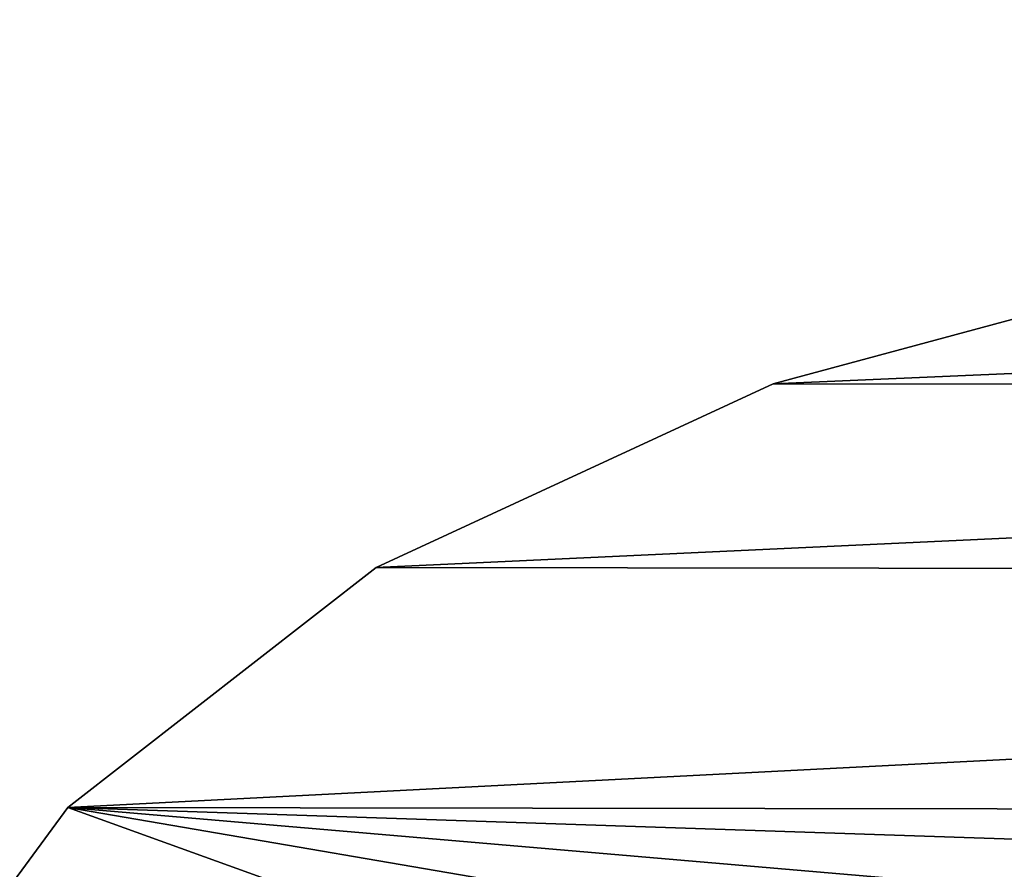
# Model space of a CAD drawing. Extents: x -5 to 2276, y 0 to 2500.
# Tile 16 of 106: x 770.65 to 778.58, y 414.8 to 421.65. Entities that reach past the tile are written whole.
import ezdxf

# ---------------------------------------------------------------- set-up
doc = ezdxf.new("R2010")
doc.units = 0
doc.header["$LTSCALE"] = 25.4
doc.layers.get('0').update_dxf_attribs({"linetype": 'CONTINUOUS'})
for name, color, linetype in [('IFCBUILDING', 32, 'CONTINUOUS'), ('IFCBUILDINGSTOREY', 34, 'CONTINUOUS'), ('IFCSITE', 32, 'CONTINUOUS'), ('IFCSLAB', 22, 'CONTINUOUS'), ('IFCWALL', 190, 'CONTINUOUS')]:
    doc.layers.add(name, color=color, linetype=linetype)

# ---------------------------------------------------------------- blocks, each defined once
blk = doc.blocks.new('GRUPUJ_1')
at = {"layer": 'IFCWALL'}
mesh = blk.add_polyface(dxfattribs=at)
corners = [(0, 0, 2300), (25, 25, 2300), (0, 2276.05, 2300), (175, 0, 2300), (25, 2251.05, 2300), (175, 25, 2300), (2500, 2151.05, 2300), (2475, 2251.05, 2300), (2475, 2151.05, 2300), (2500, 2276.05, 2300), (1245.07, 2251.05, 2300)]
mesh.append_faces([[corners[k] for k in face] for face in [(1, 3, 5), (6, 7, 8)]], dxfattribs={"vtx0": -1})
mesh.append_faces([[corners[k] for k in face] for face in [(0, 1, 2), (9, 7, 6)]], dxfattribs={"vtx0": -1, "vtx1": -1})
mesh.append_faces([[corners[k] for k in face] for face in [(1, 0, 3), (2, 1, 4), (4, 9, 2), (9, 4, 10), (9, 10, 7)]], dxfattribs={"vtx0": -1, "vtx2": -1})
mesh = blk.add_polyface(dxfattribs=at)
corners = [(2500, 0, 800), (175, 25, 800), (175, 0, 800), (2475, 25, 800), (2475, 2151.05, 800), (2500, 2151.05, 800)]
mesh.append_faces([[corners[k] for k in face] for face in [(0, 1, 2), (4, 0, 5)]], dxfattribs={"vtx0": -1})
mesh.append_faces([[corners[k] for k in face] for face in [(1, 0, 3), (3, 0, 4)]], dxfattribs={"vtx0": -1, "vtx1": -1})
blk = doc.blocks.new('GRUPUJ_7')
at = {"layer": 'IFCWALL'}
mesh = blk.add_polyface(dxfattribs=at)
corners = [(0, 0, 1500), (125, 100, 1500), (125, 2151.05, 1500), (150, 0, 1500), (150, 100, 1500), (2450, 2126.05, 1500), (2375, 2151.05, 1500), (2375, 2126.05, 1500), (0, 2226.05, 1500), (1220.07, 2226.05, 1500), (1220.07, 2151.05, 1500), (2450, 2226.05, 1500)]
mesh.append_faces([[corners[k] for k in face] for face in [(1, 3, 4), (5, 6, 7)]], dxfattribs={"vtx0": -1})
mesh.append_faces([[corners[k] for k in face] for face in [(8, 2, 9), (9, 6, 11), (11, 6, 5)]], dxfattribs={"vtx0": -1, "vtx1": -1})
mesh.append_faces([[corners[k] for k in face] for face in [(0, 1, 2), (1, 0, 3), (2, 8, 0), (9, 2, 10), (9, 10, 6)]], dxfattribs={"vtx0": -1, "vtx2": -1})
mesh = blk.add_polyface(dxfattribs=at)
corners = [(2450, 0), (150, 100), (150, 0), (2375, 100), (2375, 2126.05), (2450, 2126.05)]
mesh.append_faces([[corners[k] for k in face] for face in [(0, 1, 2), (4, 0, 5)]], dxfattribs={"vtx0": -1})
mesh.append_faces([[corners[k] for k in face] for face in [(1, 0, 3), (3, 0, 4)]], dxfattribs={"vtx0": -1, "vtx1": -1})
blk = doc.blocks.new('GRUPUJ_9')
at = {"layer": 'IFCWALL'}
mesh = blk.add_polyface(dxfattribs=at)
corners = [(0, 2051.05, 1500), (25, 2026.05, 1500), (1095.07, 2051.05, 1500), (0, 0, 1500), (25, 0, 1500), (2250, 2026.05, 1500), (2250, 2051.05, 1500)]
mesh.append_faces([[corners[k] for k in face] for face in [(1, 3, 4), (2, 5, 6)]], dxfattribs={"vtx0": -1})
mesh.append_faces([[corners[k] for k in face] for face in [(0, 1, 2)]], dxfattribs={"vtx0": -1, "vtx1": -1})
mesh.append_faces([[corners[k] for k in face] for face in [(1, 0, 3), (2, 1, 5)]], dxfattribs={"vtx0": -1, "vtx2": -1})
mesh = blk.add_polyface(dxfattribs=at)
corners = [(2250, 0), (25, 25), (25, 0), (2225, 25), (2225, 2026.05), (2250, 2026.05)]
mesh.append_faces([[corners[k] for k in face] for face in [(0, 1, 2), (4, 0, 5)]], dxfattribs={"vtx0": -1})
mesh.append_faces([[corners[k] for k in face] for face in [(1, 0, 3), (3, 0, 4)]], dxfattribs={"vtx0": -1, "vtx1": -1})
blk = doc.blocks.new('_CIANY')
at = {"layer": 'IFCWALL'}
for name, p in [('GRUPUJ_1', (0, 0)), ('GRUPUJ_7', (25, 25, 800)), ('GRUPUJ_9', (150, 125, 800))]:
    blk.add_blockref(name, p, dxfattribs=at)
mesh = blk.add_polyface(dxfattribs=at)
corners = [(0, 2276.05), (175, 2151.05), (175, 891.05), (1245.07, 2276.05), (175, 1251.05), (875, 2151.05), (1245.07, 2151.05), (1295.07, 2276.05), (1295.07, 2151.05), (2195.07, 2276.05), (1575, 2151.05), (2195.07, 2151.05), (2245.07, 2276.05), (2245.07, 2151.05), (2500, 2276.05), (2375, 2151.05), (2375, 651.05), (2375, 150), (0, 0), (175, 150), (2500, 0)]
mesh.append_faces([[corners[k] for k in face] for face in [(2, 1, 4)]], dxfattribs={"vtx0": -1})
mesh.append_faces([[corners[k] for k in face] for face in [(1, 3, 5), (5, 3, 6), (6, 7, 8), (8, 9, 10), (10, 9, 11), (11, 12, 13), (13, 14, 15), (15, 14, 16), (16, 14, 17), (18, 19, 20), (19, 0, 2), (20, 17, 14)]], dxfattribs={"vtx0": -1, "vtx1": -1})
mesh.append_faces([[corners[k] for k in face] for face in [(0, 1, 2)]], dxfattribs={"vtx0": -1, "vtx1": -1, "vtx2": -1})
mesh.append_faces([[corners[k] for k in face] for face in [(1, 0, 3), (6, 3, 7), (8, 7, 9), (11, 9, 12), (13, 12, 14), (19, 18, 0), (20, 19, 17)]], dxfattribs={"vtx0": -1, "vtx2": -1})
blk = doc.blocks.new('POD_OGA')
at = {"layer": 'IFCSLAB'}
mesh = blk.add_polyface(dxfattribs=at)
corners = [(1400, 2001.05), (1120.07, 1996.05), (1120.07, 2001.05), (0, 2001.05), (1400, 1101.05), (0, 1101.05), (1070.07, 1996.05), (1070.07, 2001.05)]
mesh.append_faces([[corners[k] for k in face] for face in [(0, 1, 2), (3, 4, 5), (6, 3, 7)]], dxfattribs={"vtx0": -1})
mesh.append_faces([[corners[k] for k in face] for face in [(4, 1, 0)]], dxfattribs={"vtx0": -1, "vtx1": -1})
mesh.append_faces([[corners[k] for k in face] for face in [(4, 3, 6)]], dxfattribs={"vtx0": -1, "vtx1": -1, "vtx2": -1})
mesh.append_faces([[corners[k] for k in face] for face in [(4, 6, 1)]], dxfattribs={"vtx0": -1, "vtx2": -1})
blk = doc.blocks.new('700-_MINIMALNA_D')
for p, q in [((193.957, 666.491), (193.957, 666.491, 2)), ((193.957, 666.491), (193.957, 666.491, 2)), ((200.416, 658.188), (200.416, 658.188, 2)), ((200.416, 658.188), (200.416, 658.188, 2)), ((205.364, 647.499), (205.364, 647.499, 2)), ((205.364, 647.499), (205.364, 647.499, 2))]:
    blk.add_line(p, q)
for points in [[(118.813, 582.816, 0), (118.106, 600.856, 0), (118.822, 619.34, 0), (120.97, 635.164, 0), (124.55, 648.326, 0), (129.563, 658.827, 0), (136.068, 666.851, 0), (144.129, 672.582, 0), (153.745, 676.021, 0), (164.916, 677.167, 0), (176.206, 675.981, 0), (185.887, 672.422, 0), (193.957, 666.491, 0), (200.416, 658.188, 0), (205.364, 647.499, 0), (208.898, 634.414, 0), (211.019, 618.932, 0), (211.725, 601.052, 0), (211.725, 601.052, 0), (211.009, 582.647, 0)], [(118.813, 582.816, 2), (118.106, 600.856, 2), (118.822, 619.34, 2), (120.97, 635.164, 2), (124.55, 648.326, 2), (129.563, 658.827, 2), (136.068, 666.851, 2), (144.129, 672.582, 2), (153.745, 676.021, 2), (164.916, 677.167, 2), (176.206, 675.981, 2), (185.887, 672.422, 2), (193.957, 666.491, 2), (200.416, 658.188, 2), (205.364, 647.499, 2), (208.898, 634.414, 2), (211.019, 618.932, 2), (211.725, 601.052, 2), (211.725, 601.052, 2), (211.009, 582.647, 2)], [(118.813, 582.816, 0), (118.106, 600.856, 0), (118.822, 619.34, 0), (120.97, 635.164, 0), (124.55, 648.326, 0), (129.563, 658.827, 0), (136.068, 666.851, 0), (144.129, 672.582, 0), (153.745, 676.021, 0), (164.916, 677.167, 0), (176.206, 675.981, 0), (185.887, 672.422, 0), (193.957, 666.491, 0), (200.416, 658.188, 0), (205.364, 647.499, 0), (208.898, 634.414, 0), (211.019, 618.932, 0), (211.725, 601.052, 0), (211.725, 601.052, 0), (211.009, 582.647, 0)], [(118.813, 582.816, 2), (118.106, 600.856, 2), (118.822, 619.34, 2), (120.97, 635.164, 2), (124.55, 648.326, 2), (129.563, 658.827, 2), (136.068, 666.851, 2), (144.129, 672.582, 2), (153.745, 676.021, 2), (164.916, 677.167, 2), (176.206, 675.981, 2), (185.887, 672.422, 2), (193.957, 666.491, 2), (200.416, 658.188, 2), (205.364, 647.499, 2), (208.898, 634.414, 2), (211.019, 618.932, 2), (211.725, 601.052, 2), (211.725, 601.052, 2), (211.009, 582.647, 2)], [(118.813, 582.816, 0), (118.106, 600.856, 0), (118.822, 619.34, 0), (120.97, 635.164, 0), (124.55, 648.326, 0), (129.563, 658.827, 0), (136.068, 666.851, 0), (144.129, 672.582, 0), (153.745, 676.021, 0), (164.916, 677.167, 0), (176.206, 675.981, 0), (185.887, 672.422, 0), (193.957, 666.491, 0), (200.416, 658.188, 0), (205.364, 647.499, 0), (208.898, 634.414, 0), (211.019, 618.932, 0), (211.725, 601.052, 0), (211.725, 601.052, 0), (211.009, 582.647, 0)], [(118.813, 582.816, 2), (118.106, 600.856, 2), (118.822, 619.34, 2), (120.97, 635.164, 2), (124.55, 648.326, 2), (129.563, 658.827, 2), (136.068, 666.851, 2), (144.129, 672.582, 2), (153.745, 676.021, 2), (164.916, 677.167, 2), (176.206, 675.981, 2), (185.887, 672.422, 2), (193.957, 666.491, 2), (200.416, 658.188, 2), (205.364, 647.499, 2), (208.898, 634.414, 2), (211.019, 618.932, 2), (211.725, 601.052, 2), (211.725, 601.052, 2), (211.009, 582.647, 2)], [(118.813, 582.816, 0), (118.106, 600.856, 0), (118.822, 619.34, 0), (120.97, 635.164, 0), (124.55, 648.326, 0), (129.563, 658.827, 0), (136.068, 666.851, 0), (144.129, 672.582, 0), (153.745, 676.021, 0), (164.916, 677.167, 0), (176.206, 675.981, 0), (185.887, 672.422, 0), (193.957, 666.491, 0), (200.416, 658.188, 0), (205.364, 647.499, 0), (208.898, 634.414, 0), (211.019, 618.932, 0), (211.725, 601.052, 0), (211.725, 601.052, 0), (211.009, 582.647, 0)], [(118.813, 582.816, 2), (118.106, 600.856, 2), (118.822, 619.34, 2), (120.97, 635.164, 2), (124.55, 648.326, 2), (129.563, 658.827, 2), (136.068, 666.851, 2), (144.129, 672.582, 2), (153.745, 676.021, 2), (164.916, 677.167, 2), (176.206, 675.981, 2), (185.887, 672.422, 2), (193.957, 666.491, 2), (200.416, 658.188, 2), (205.364, 647.499, 2), (208.898, 634.414, 2), (211.019, 618.932, 2), (211.725, 601.052, 2), (211.725, 601.052, 2), (211.009, 582.647, 2)], [(118.813, 582.816, 0), (118.106, 600.856, 0), (118.822, 619.34, 0), (120.97, 635.164, 0), (124.55, 648.326, 0), (129.563, 658.827, 0), (136.068, 666.851, 0), (144.129, 672.582, 0), (153.745, 676.021, 0), (164.916, 677.167, 0), (176.206, 675.981, 0), (185.887, 672.422, 0), (193.957, 666.491, 0), (200.416, 658.188, 0), (205.364, 647.499, 0), (208.898, 634.414, 0), (211.019, 618.932, 0), (211.725, 601.052, 0), (211.725, 601.052, 0), (211.009, 582.647, 0)], [(118.813, 582.816, 2), (118.106, 600.856, 2), (118.822, 619.34, 2), (120.97, 635.164, 2), (124.55, 648.326, 2), (129.563, 658.827, 2), (136.068, 666.851, 2), (144.129, 672.582, 2), (153.745, 676.021, 2), (164.916, 677.167, 2), (176.206, 675.981, 2), (185.887, 672.422, 2), (193.957, 666.491, 2), (200.416, 658.188, 2), (205.364, 647.499, 2), (208.898, 634.414, 2), (211.019, 618.932, 2), (211.725, 601.052, 2), (211.725, 601.052, 2), (211.009, 582.647, 2)], [(118.813, 582.816, 0), (118.106, 600.856, 0), (118.822, 619.34, 0), (120.97, 635.164, 0), (124.55, 648.326, 0), (129.563, 658.827, 0), (136.068, 666.851, 0), (144.129, 672.582, 0), (153.745, 676.021, 0), (164.916, 677.167, 0), (176.206, 675.981, 0), (185.887, 672.422, 0), (193.957, 666.491, 0), (200.416, 658.188, 0), (205.364, 647.499, 0), (208.898, 634.414, 0), (211.019, 618.932, 0), (211.725, 601.052, 0), (211.725, 601.052, 0), (211.009, 582.647, 0)], [(118.813, 582.816, 2), (118.106, 600.856, 2), (118.822, 619.34, 2), (120.97, 635.164, 2), (124.55, 648.326, 2), (129.563, 658.827, 2), (136.068, 666.851, 2), (144.129, 672.582, 2), (153.745, 676.021, 2), (164.916, 677.167, 2), (176.206, 675.981, 2), (185.887, 672.422, 2), (193.957, 666.491, 2), (200.416, 658.188, 2), (205.364, 647.499, 2), (208.898, 634.414, 2), (211.019, 618.932, 2), (211.725, 601.052, 2), (211.725, 601.052, 2), (211.009, 582.647, 2)], [(118.813, 582.816, 0), (118.106, 600.856, 0), (118.822, 619.34, 0), (120.97, 635.164, 0), (124.55, 648.326, 0), (129.563, 658.827, 0), (136.068, 666.851, 0), (144.129, 672.582, 0), (153.745, 676.021, 0), (164.916, 677.167, 0), (176.206, 675.981, 0), (185.887, 672.422, 0), (193.957, 666.491, 0), (200.416, 658.188, 0), (205.364, 647.499, 0), (208.898, 634.414, 0), (211.019, 618.932, 0), (211.725, 601.052, 0), (211.725, 601.052, 0), (211.009, 582.647, 0)], [(118.813, 582.816, 2), (118.106, 600.856, 2), (118.822, 619.34, 2), (120.97, 635.164, 2), (124.55, 648.326, 2), (129.563, 658.827, 2), (136.068, 666.851, 2), (144.129, 672.582, 2), (153.745, 676.021, 2), (164.916, 677.167, 2), (176.206, 675.981, 2), (185.887, 672.422, 2), (193.957, 666.491, 2), (200.416, 658.188, 2), (205.364, 647.499, 2), (208.898, 634.414, 2), (211.019, 618.932, 2), (211.725, 601.052, 2), (211.725, 601.052, 2), (211.009, 582.647, 2)], [(118.813, 582.816, 0), (118.106, 600.856, 0), (118.822, 619.34, 0), (120.97, 635.164, 0), (124.55, 648.326, 0), (129.563, 658.827, 0), (136.068, 666.851, 0), (144.129, 672.582, 0), (153.745, 676.021, 0), (164.916, 677.167, 0), (176.206, 675.981, 0), (185.887, 672.422, 0), (193.957, 666.491, 0), (200.416, 658.188, 0), (205.364, 647.499, 0), (208.898, 634.414, 0), (211.019, 618.932, 0), (211.725, 601.052, 0), (211.725, 601.052, 0), (211.009, 582.647, 0)], [(118.813, 582.816, 2), (118.106, 600.856, 2), (118.822, 619.34, 2), (120.97, 635.164, 2), (124.55, 648.326, 2), (129.563, 658.827, 2), (136.068, 666.851, 2), (144.129, 672.582, 2), (153.745, 676.021, 2), (164.916, 677.167, 2), (176.206, 675.981, 2), (185.887, 672.422, 2), (193.957, 666.491, 2), (200.416, 658.188, 2), (205.364, 647.499, 2), (208.898, 634.414, 2), (211.019, 618.932, 2), (211.725, 601.052, 2), (211.725, 601.052, 2), (211.009, 582.647, 2)], [(118.813, 582.816, 0), (118.106, 600.856, 0), (118.822, 619.34, 0), (120.97, 635.164, 0), (124.55, 648.326, 0), (129.563, 658.827, 0), (136.068, 666.851, 0), (144.129, 672.582, 0), (153.745, 676.021, 0), (164.916, 677.167, 0), (176.206, 675.981, 0), (185.887, 672.422, 0), (193.957, 666.491, 0), (200.416, 658.188, 0), (205.364, 647.499, 0), (208.898, 634.414, 0), (211.019, 618.932, 0), (211.725, 601.052, 0), (211.725, 601.052, 0), (211.009, 582.647, 0)], [(118.813, 582.816, 2), (118.106, 600.856, 2), (118.822, 619.34, 2), (120.97, 635.164, 2), (124.55, 648.326, 2), (129.563, 658.827, 2), (136.068, 666.851, 2), (144.129, 672.582, 2), (153.745, 676.021, 2), (164.916, 677.167, 2), (176.206, 675.981, 2), (185.887, 672.422, 2), (193.957, 666.491, 2), (200.416, 658.188, 2), (205.364, 647.499, 2), (208.898, 634.414, 2), (211.019, 618.932, 2), (211.725, 601.052, 2), (211.725, 601.052, 2), (211.009, 582.647, 2)], [(118.813, 582.816, 0), (118.106, 600.856, 0), (118.822, 619.34, 0), (120.97, 635.164, 0), (124.55, 648.326, 0), (129.563, 658.827, 0), (136.068, 666.851, 0), (144.129, 672.582, 0), (153.745, 676.021, 0), (164.916, 677.167, 0), (176.206, 675.981, 0), (185.887, 672.422, 0), (193.957, 666.491, 0), (200.416, 658.188, 0), (205.364, 647.499, 0), (208.898, 634.414, 0), (211.019, 618.932, 0), (211.725, 601.052, 0), (211.725, 601.052, 0), (211.009, 582.647, 0)], [(118.813, 582.816, 2), (118.106, 600.856, 2), (118.822, 619.34, 2), (120.97, 635.164, 2), (124.55, 648.326, 2), (129.563, 658.827, 2), (136.068, 666.851, 2), (144.129, 672.582, 2), (153.745, 676.021, 2), (164.916, 677.167, 2), (176.206, 675.981, 2), (185.887, 672.422, 2), (193.957, 666.491, 2), (200.416, 658.188, 2), (205.364, 647.499, 2), (208.898, 634.414, 2), (211.019, 618.932, 2), (211.725, 601.052, 2), (211.725, 601.052, 2), (211.009, 582.647, 2)], [(118.813, 582.816, 0), (118.106, 600.856, 0), (118.822, 619.34, 0), (120.97, 635.164, 0), (124.55, 648.326, 0), (129.563, 658.827, 0), (136.068, 666.851, 0), (144.129, 672.582, 0), (153.745, 676.021, 0), (164.916, 677.167, 0), (176.206, 675.981, 0), (185.887, 672.422, 0), (193.957, 666.491, 0), (200.416, 658.188, 0), (205.364, 647.499, 0), (208.898, 634.414, 0), (211.019, 618.932, 0), (211.725, 601.052, 0), (211.725, 601.052, 0), (211.009, 582.647, 0)], [(118.813, 582.816, 2), (118.106, 600.856, 2), (118.822, 619.34, 2), (120.97, 635.164, 2), (124.55, 648.326, 2), (129.563, 658.827, 2), (136.068, 666.851, 2), (144.129, 672.582, 2), (153.745, 676.021, 2), (164.916, 677.167, 2), (176.206, 675.981, 2), (185.887, 672.422, 2), (193.957, 666.491, 2), (200.416, 658.188, 2), (205.364, 647.499, 2), (208.898, 634.414, 2), (211.019, 618.932, 2), (211.725, 601.052, 2), (211.725, 601.052, 2), (211.009, 582.647, 2)], [(118.813, 582.816, 0), (118.106, 600.856, 0), (118.822, 619.34, 0), (120.97, 635.164, 0), (124.55, 648.326, 0), (129.563, 658.827, 0), (136.068, 666.851, 0), (144.129, 672.582, 0), (153.745, 676.021, 0), (164.916, 677.167, 0), (176.206, 675.981, 0), (185.887, 672.422, 0), (193.957, 666.491, 0), (200.416, 658.188, 0), (205.364, 647.499, 0), (208.898, 634.414, 0), (211.019, 618.932, 0), (211.725, 601.052, 0), (211.725, 601.052, 0), (211.009, 582.647, 0)], [(118.813, 582.816, 2), (118.106, 600.856, 2), (118.822, 619.34, 2), (120.97, 635.164, 2), (124.55, 648.326, 2), (129.563, 658.827, 2), (136.068, 666.851, 2), (144.129, 672.582, 2), (153.745, 676.021, 2), (164.916, 677.167, 2), (176.206, 675.981, 2), (185.887, 672.422, 2), (193.957, 666.491, 2), (200.416, 658.188, 2), (205.364, 647.499, 2), (208.898, 634.414, 2), (211.019, 618.932, 2), (211.725, 601.052, 2), (211.725, 601.052, 2), (211.009, 582.647, 2)], [(118.813, 582.816, 0), (118.106, 600.856, 0), (118.822, 619.34, 0), (120.97, 635.164, 0), (124.55, 648.326, 0), (129.563, 658.827, 0), (136.068, 666.851, 0), (144.129, 672.582, 0), (153.745, 676.021, 0), (164.916, 677.167, 0), (176.206, 675.981, 0), (185.887, 672.422, 0), (193.957, 666.491, 0), (200.416, 658.188, 0), (205.364, 647.499, 0), (208.898, 634.414, 0), (211.019, 618.932, 0), (211.725, 601.052, 0), (211.725, 601.052, 0), (211.009, 582.647, 0)], [(118.813, 582.816, 2), (118.106, 600.856, 2), (118.822, 619.34, 2), (120.97, 635.164, 2), (124.55, 648.326, 2), (129.563, 658.827, 2), (136.068, 666.851, 2), (144.129, 672.582, 2), (153.745, 676.021, 2), (164.916, 677.167, 2), (176.206, 675.981, 2), (185.887, 672.422, 2), (193.957, 666.491, 2), (200.416, 658.188, 2), (205.364, 647.499, 2), (208.898, 634.414, 2), (211.019, 618.932, 2), (211.725, 601.052, 2), (211.725, 601.052, 2), (211.009, 582.647, 2)], [(118.813, 582.816, 0), (118.106, 600.856, 0), (118.822, 619.34, 0), (120.97, 635.164, 0), (124.55, 648.326, 0), (129.563, 658.827, 0), (136.068, 666.851, 0), (144.129, 672.582, 0), (153.745, 676.021, 0), (164.916, 677.167, 0), (176.206, 675.981, 0), (185.887, 672.422, 0), (193.957, 666.491, 0), (200.416, 658.188, 0), (205.364, 647.499, 0), (208.898, 634.414, 0), (211.019, 618.932, 0), (211.725, 601.052, 0), (211.725, 601.052, 0), (211.009, 582.647, 0)], [(118.813, 582.816, 2), (118.106, 600.856, 2), (118.822, 619.34, 2), (120.97, 635.164, 2), (124.55, 648.326, 2), (129.563, 658.827, 2), (136.068, 666.851, 2), (144.129, 672.582, 2), (153.745, 676.021, 2), (164.916, 677.167, 2), (176.206, 675.981, 2), (185.887, 672.422, 2), (193.957, 666.491, 2), (200.416, 658.188, 2), (205.364, 647.499, 2), (208.898, 634.414, 2), (211.019, 618.932, 2), (211.725, 601.052, 2), (211.725, 601.052, 2), (211.009, 582.647, 2)], [(118.813, 582.816, 0), (118.106, 600.856, 0), (118.822, 619.34, 0), (120.97, 635.164, 0), (124.55, 648.326, 0), (129.563, 658.827, 0), (136.068, 666.851, 0), (144.129, 672.582, 0), (153.745, 676.021, 0), (164.916, 677.167, 0), (176.206, 675.981, 0), (185.887, 672.422, 0), (193.957, 666.491, 0), (200.416, 658.188, 0), (205.364, 647.499, 0), (208.898, 634.414, 0), (211.019, 618.932, 0), (211.725, 601.052, 0), (211.725, 601.052, 0), (211.009, 582.647, 0)], [(118.813, 582.816, 2), (118.106, 600.856, 2), (118.822, 619.34, 2), (120.97, 635.164, 2), (124.55, 648.326, 2), (129.563, 658.827, 2), (136.068, 666.851, 2), (144.129, 672.582, 2), (153.745, 676.021, 2), (164.916, 677.167, 2), (176.206, 675.981, 2), (185.887, 672.422, 2), (193.957, 666.491, 2), (200.416, 658.188, 2), (205.364, 647.499, 2), (208.898, 634.414, 2), (211.019, 618.932, 2), (211.725, 601.052, 2), (211.725, 601.052, 2), (211.009, 582.647, 2)], [(118.813, 582.816, 0), (118.106, 600.856, 0), (118.822, 619.34, 0), (120.97, 635.164, 0), (124.55, 648.326, 0), (129.563, 658.827, 0), (136.068, 666.851, 0), (144.129, 672.582, 0), (153.745, 676.021, 0), (164.916, 677.167, 0), (176.206, 675.981, 0), (185.887, 672.422, 0), (193.957, 666.491, 0), (200.416, 658.188, 0), (205.364, 647.499, 0), (208.898, 634.414, 0), (211.019, 618.932, 0), (211.725, 601.052, 0), (211.725, 601.052, 0), (211.009, 582.647, 0)], [(118.813, 582.816, 2), (118.106, 600.856, 2), (118.822, 619.34, 2), (120.97, 635.164, 2), (124.55, 648.326, 2), (129.563, 658.827, 2), (136.068, 666.851, 2), (144.129, 672.582, 2), (153.745, 676.021, 2), (164.916, 677.167, 2), (176.206, 675.981, 2), (185.887, 672.422, 2), (193.957, 666.491, 2), (200.416, 658.188, 2), (205.364, 647.499, 2), (208.898, 634.414, 2), (211.019, 618.932, 2), (211.725, 601.052, 2), (211.725, 601.052, 2), (211.009, 582.647, 2)], [(118.813, 582.816, 0), (118.106, 600.856, 0), (118.822, 619.34, 0), (120.97, 635.164, 0), (124.55, 648.326, 0), (129.563, 658.827, 0), (136.068, 666.851, 0), (144.129, 672.582, 0), (153.745, 676.021, 0), (164.916, 677.167, 0), (176.206, 675.981, 0), (185.887, 672.422, 0), (193.957, 666.491, 0), (200.416, 658.188, 0), (205.364, 647.499, 0), (208.898, 634.414, 0), (211.019, 618.932, 0), (211.725, 601.052, 0), (211.725, 601.052, 0), (211.009, 582.647, 0)], [(118.813, 582.816, 2), (118.106, 600.856, 2), (118.822, 619.34, 2), (120.97, 635.164, 2), (124.55, 648.326, 2), (129.563, 658.827, 2), (136.068, 666.851, 2), (144.129, 672.582, 2), (153.745, 676.021, 2), (164.916, 677.167, 2), (176.206, 675.981, 2), (185.887, 672.422, 2), (193.957, 666.491, 2), (200.416, 658.188, 2), (205.364, 647.499, 2), (208.898, 634.414, 2), (211.019, 618.932, 2), (211.725, 601.052, 2), (211.725, 601.052, 2), (211.009, 582.647, 2)], [(118.813, 582.816, 0), (118.106, 600.856, 0), (118.822, 619.34, 0), (120.97, 635.164, 0), (124.55, 648.326, 0), (129.563, 658.827, 0), (136.068, 666.851, 0), (144.129, 672.582, 0), (153.745, 676.021, 0), (164.916, 677.167, 0), (176.206, 675.981, 0), (185.887, 672.422, 0), (193.957, 666.491, 0), (200.416, 658.188, 0), (205.364, 647.499, 0), (208.898, 634.414, 0), (211.019, 618.932, 0), (211.725, 601.052, 0), (211.725, 601.052, 0), (211.009, 582.647, 0)], [(118.813, 582.816, 2), (118.106, 600.856, 2), (118.822, 619.34, 2), (120.97, 635.164, 2), (124.55, 648.326, 2), (129.563, 658.827, 2), (136.068, 666.851, 2), (144.129, 672.582, 2), (153.745, 676.021, 2), (164.916, 677.167, 2), (176.206, 675.981, 2), (185.887, 672.422, 2), (193.957, 666.491, 2), (200.416, 658.188, 2), (205.364, 647.499, 2), (208.898, 634.414, 2), (211.019, 618.932, 2), (211.725, 601.052, 2), (211.725, 601.052, 2), (211.009, 582.647, 2)], [(118.813, 582.816, 0), (118.106, 600.856, 0), (118.822, 619.34, 0), (120.97, 635.164, 0), (124.55, 648.326, 0), (129.563, 658.827, 0), (136.068, 666.851, 0), (144.129, 672.582, 0), (153.745, 676.021, 0), (164.916, 677.167, 0), (176.206, 675.981, 0), (185.887, 672.422, 0), (193.957, 666.491, 0), (200.416, 658.188, 0), (205.364, 647.499, 0), (208.898, 634.414, 0), (211.019, 618.932, 0), (211.725, 601.052, 0), (211.725, 601.052, 0), (211.009, 582.647, 0)], [(118.813, 582.816, 2), (118.106, 600.856, 2), (118.822, 619.34, 2), (120.97, 635.164, 2), (124.55, 648.326, 2), (129.563, 658.827, 2), (136.068, 666.851, 2), (144.129, 672.582, 2), (153.745, 676.021, 2), (164.916, 677.167, 2), (176.206, 675.981, 2), (185.887, 672.422, 2), (193.957, 666.491, 2), (200.416, 658.188, 2), (205.364, 647.499, 2), (208.898, 634.414, 2), (211.019, 618.932, 2), (211.725, 601.052, 2), (211.725, 601.052, 2), (211.009, 582.647, 2)], [(118.813, 582.816, 0), (118.106, 600.856, 0), (118.822, 619.34, 0), (120.97, 635.164, 0), (124.55, 648.326, 0), (129.563, 658.827, 0), (136.068, 666.851, 0), (144.129, 672.582, 0), (153.745, 676.021, 0), (164.916, 677.167, 0), (176.206, 675.981, 0), (185.887, 672.422, 0), (193.957, 666.491, 0), (200.416, 658.188, 0), (205.364, 647.499, 0), (208.898, 634.414, 0), (211.019, 618.932, 0), (211.725, 601.052, 0), (211.725, 601.052, 0), (211.009, 582.647, 0)], [(118.813, 582.816, 2), (118.106, 600.856, 2), (118.822, 619.34, 2), (120.97, 635.164, 2), (124.55, 648.326, 2), (129.563, 658.827, 2), (136.068, 666.851, 2), (144.129, 672.582, 2), (153.745, 676.021, 2), (164.916, 677.167, 2), (176.206, 675.981, 2), (185.887, 672.422, 2), (193.957, 666.491, 2), (200.416, 658.188, 2), (205.364, 647.499, 2), (208.898, 634.414, 2), (211.019, 618.932, 2), (211.725, 601.052, 2), (211.725, 601.052, 2), (211.009, 582.647, 2)], [(118.813, 582.816, 0), (118.106, 600.856, 0), (118.822, 619.34, 0), (120.97, 635.164, 0), (124.55, 648.326, 0), (129.563, 658.827, 0), (136.068, 666.851, 0), (144.129, 672.582, 0), (153.745, 676.021, 0), (164.916, 677.167, 0), (176.206, 675.981, 0), (185.887, 672.422, 0), (193.957, 666.491, 0), (200.416, 658.188, 0), (205.364, 647.499, 0), (208.898, 634.414, 0), (211.019, 618.932, 0), (211.725, 601.052, 0), (211.725, 601.052, 0), (211.009, 582.647, 0)], [(118.813, 582.816, 2), (118.106, 600.856, 2), (118.822, 619.34, 2), (120.97, 635.164, 2), (124.55, 648.326, 2), (129.563, 658.827, 2), (136.068, 666.851, 2), (144.129, 672.582, 2), (153.745, 676.021, 2), (164.916, 677.167, 2), (176.206, 675.981, 2), (185.887, 672.422, 2), (193.957, 666.491, 2), (200.416, 658.188, 2), (205.364, 647.499, 2), (208.898, 634.414, 2), (211.019, 618.932, 2), (211.725, 601.052, 2), (211.725, 601.052, 2), (211.009, 582.647, 2)], [(118.813, 582.816, 0), (118.106, 600.856, 0), (118.822, 619.34, 0), (120.97, 635.164, 0), (124.55, 648.326, 0), (129.563, 658.827, 0), (136.068, 666.851, 0), (144.129, 672.582, 0), (153.745, 676.021, 0), (164.916, 677.167, 0), (176.206, 675.981, 0), (185.887, 672.422, 0), (193.957, 666.491, 0), (200.416, 658.188, 0), (205.364, 647.499, 0), (208.898, 634.414, 0), (211.019, 618.932, 0), (211.725, 601.052, 0), (211.725, 601.052, 0), (211.009, 582.647, 0)], [(118.813, 582.816, 2), (118.106, 600.856, 2), (118.822, 619.34, 2), (120.97, 635.164, 2), (124.55, 648.326, 2), (129.563, 658.827, 2), (136.068, 666.851, 2), (144.129, 672.582, 2), (153.745, 676.021, 2), (164.916, 677.167, 2), (176.206, 675.981, 2), (185.887, 672.422, 2), (193.957, 666.491, 2), (200.416, 658.188, 2), (205.364, 647.499, 2), (208.898, 634.414, 2), (211.019, 618.932, 2), (211.725, 601.052, 2), (211.725, 601.052, 2), (211.009, 582.647, 2)], [(118.813, 582.816, 0), (118.106, 600.856, 0), (118.822, 619.34, 0), (120.97, 635.164, 0), (124.55, 648.326, 0), (129.563, 658.827, 0), (136.068, 666.851, 0), (144.129, 672.582, 0), (153.745, 676.021, 0), (164.916, 677.167, 0), (176.206, 675.981, 0), (185.887, 672.422, 0), (193.957, 666.491, 0), (200.416, 658.188, 0), (205.364, 647.499, 0), (208.898, 634.414, 0), (211.019, 618.932, 0), (211.725, 601.052, 0), (211.725, 601.052, 0), (211.009, 582.647, 0)], [(118.813, 582.816, 2), (118.106, 600.856, 2), (118.822, 619.34, 2), (120.97, 635.164, 2), (124.55, 648.326, 2), (129.563, 658.827, 2), (136.068, 666.851, 2), (144.129, 672.582, 2), (153.745, 676.021, 2), (164.916, 677.167, 2), (176.206, 675.981, 2), (185.887, 672.422, 2), (193.957, 666.491, 2), (200.416, 658.188, 2), (205.364, 647.499, 2), (208.898, 634.414, 2), (211.019, 618.932, 2), (211.725, 601.052, 2), (211.725, 601.052, 2), (211.009, 582.647, 2)], [(118.813, 582.816, 0), (118.106, 600.856, 0), (118.822, 619.34, 0), (120.97, 635.164, 0), (124.55, 648.326, 0), (129.563, 658.827, 0), (136.068, 666.851, 0), (144.129, 672.582, 0), (153.745, 676.021, 0), (164.916, 677.167, 0), (176.206, 675.981, 0), (185.887, 672.422, 0), (193.957, 666.491, 0), (200.416, 658.188, 0), (205.364, 647.499, 0), (208.898, 634.414, 0), (211.019, 618.932, 0), (211.725, 601.052, 0), (211.725, 601.052, 0), (211.009, 582.647, 0)], [(118.813, 582.816, 2), (118.106, 600.856, 2), (118.822, 619.34, 2), (120.97, 635.164, 2), (124.55, 648.326, 2), (129.563, 658.827, 2), (136.068, 666.851, 2), (144.129, 672.582, 2), (153.745, 676.021, 2), (164.916, 677.167, 2), (176.206, 675.981, 2), (185.887, 672.422, 2), (193.957, 666.491, 2), (200.416, 658.188, 2), (205.364, 647.499, 2), (208.898, 634.414, 2), (211.019, 618.932, 2), (211.725, 601.052, 2), (211.725, 601.052, 2), (211.009, 582.647, 2)], [(118.813, 582.816, 0), (118.106, 600.856, 0), (118.822, 619.34, 0), (120.97, 635.164, 0), (124.55, 648.326, 0), (129.563, 658.827, 0), (136.068, 666.851, 0), (144.129, 672.582, 0), (153.745, 676.021, 0), (164.916, 677.167, 0), (176.206, 675.981, 0), (185.887, 672.422, 0), (193.957, 666.491, 0), (200.416, 658.188, 0), (205.364, 647.499, 0), (208.898, 634.414, 0), (211.019, 618.932, 0), (211.725, 601.052, 0), (211.725, 601.052, 0), (211.009, 582.647, 0)], [(118.813, 582.816, 2), (118.106, 600.856, 2), (118.822, 619.34, 2), (120.97, 635.164, 2), (124.55, 648.326, 2), (129.563, 658.827, 2), (136.068, 666.851, 2), (144.129, 672.582, 2), (153.745, 676.021, 2), (164.916, 677.167, 2), (176.206, 675.981, 2), (185.887, 672.422, 2), (193.957, 666.491, 2), (200.416, 658.188, 2), (205.364, 647.499, 2), (208.898, 634.414, 2), (211.019, 618.932, 2), (211.725, 601.052, 2), (211.725, 601.052, 2), (211.009, 582.647, 2)], [(118.813, 582.816, 0), (118.106, 600.856, 0), (118.822, 619.34, 0), (120.97, 635.164, 0), (124.55, 648.326, 0), (129.563, 658.827, 0), (136.068, 666.851, 0), (144.129, 672.582, 0), (153.745, 676.021, 0), (164.916, 677.167, 0), (176.206, 675.981, 0), (185.887, 672.422, 0), (193.957, 666.491, 0), (200.416, 658.188, 0), (205.364, 647.499, 0), (208.898, 634.414, 0), (211.019, 618.932, 0), (211.725, 601.052, 0), (211.725, 601.052, 0), (211.009, 582.647, 0)], [(118.813, 582.816, 2), (118.106, 600.856, 2), (118.822, 619.34, 2), (120.97, 635.164, 2), (124.55, 648.326, 2), (129.563, 658.827, 2), (136.068, 666.851, 2), (144.129, 672.582, 2), (153.745, 676.021, 2), (164.916, 677.167, 2), (176.206, 675.981, 2), (185.887, 672.422, 2), (193.957, 666.491, 2), (200.416, 658.188, 2), (205.364, 647.499, 2), (208.898, 634.414, 2), (211.019, 618.932, 2), (211.725, 601.052, 2), (211.725, 601.052, 2), (211.009, 582.647, 2)], [(118.813, 582.816, 0), (118.106, 600.856, 0), (118.822, 619.34, 0), (120.97, 635.164, 0), (124.55, 648.326, 0), (129.563, 658.827, 0), (136.068, 666.851, 0), (144.129, 672.582, 0), (153.745, 676.021, 0), (164.916, 677.167, 0), (176.206, 675.981, 0), (185.887, 672.422, 0), (193.957, 666.491, 0), (200.416, 658.188, 0), (205.364, 647.499, 0), (208.898, 634.414, 0), (211.019, 618.932, 0), (211.725, 601.052, 0), (211.725, 601.052, 0), (211.009, 582.647, 0)], [(118.813, 582.816, 2), (118.106, 600.856, 2), (118.822, 619.34, 2), (120.97, 635.164, 2), (124.55, 648.326, 2), (129.563, 658.827, 2), (136.068, 666.851, 2), (144.129, 672.582, 2), (153.745, 676.021, 2), (164.916, 677.167, 2), (176.206, 675.981, 2), (185.887, 672.422, 2), (193.957, 666.491, 2), (200.416, 658.188, 2), (205.364, 647.499, 2), (208.898, 634.414, 2), (211.019, 618.932, 2), (211.725, 601.052, 2), (211.725, 601.052, 2), (211.009, 582.647, 2)], [(118.813, 582.816, 0), (118.106, 600.856, 0), (118.822, 619.34, 0), (120.97, 635.164, 0), (124.55, 648.326, 0), (129.563, 658.827, 0), (136.068, 666.851, 0), (144.129, 672.582, 0), (153.745, 676.021, 0), (164.916, 677.167, 0), (176.206, 675.981, 0), (185.887, 672.422, 0), (193.957, 666.491, 0), (200.416, 658.188, 0), (205.364, 647.499, 0), (208.898, 634.414, 0), (211.019, 618.932, 0), (211.725, 601.052, 0), (211.725, 601.052, 0), (211.009, 582.647, 0)], [(118.813, 582.816, 2), (118.106, 600.856, 2), (118.822, 619.34, 2), (120.97, 635.164, 2), (124.55, 648.326, 2), (129.563, 658.827, 2), (136.068, 666.851, 2), (144.129, 672.582, 2), (153.745, 676.021, 2), (164.916, 677.167, 2), (176.206, 675.981, 2), (185.887, 672.422, 2), (193.957, 666.491, 2), (200.416, 658.188, 2), (205.364, 647.499, 2), (208.898, 634.414, 2), (211.019, 618.932, 2), (211.725, 601.052, 2), (211.725, 601.052, 2), (211.009, 582.647, 2)], [(118.813, 582.816, 0), (118.106, 600.856, 0), (118.822, 619.34, 0), (120.97, 635.164, 0), (124.55, 648.326, 0), (129.563, 658.827, 0), (136.068, 666.851, 0), (144.129, 672.582, 0), (153.745, 676.021, 0), (164.916, 677.167, 0), (176.206, 675.981, 0), (185.887, 672.422, 0), (193.957, 666.491, 0), (200.416, 658.188, 0), (205.364, 647.499, 0), (208.898, 634.414, 0), (211.019, 618.932, 0), (211.725, 601.052, 0), (211.725, 601.052, 0), (211.009, 582.647, 0)], [(118.813, 582.816, 2), (118.106, 600.856, 2), (118.822, 619.34, 2), (120.97, 635.164, 2), (124.55, 648.326, 2), (129.563, 658.827, 2), (136.068, 666.851, 2), (144.129, 672.582, 2), (153.745, 676.021, 2), (164.916, 677.167, 2), (176.206, 675.981, 2), (185.887, 672.422, 2), (193.957, 666.491, 2), (200.416, 658.188, 2), (205.364, 647.499, 2), (208.898, 634.414, 2), (211.019, 618.932, 2), (211.725, 601.052, 2), (211.725, 601.052, 2), (211.009, 582.647, 2)], [(118.813, 582.816, 0), (118.106, 600.856, 0), (118.822, 619.34, 0), (120.97, 635.164, 0), (124.55, 648.326, 0), (129.563, 658.827, 0), (136.068, 666.851, 0), (144.129, 672.582, 0), (153.745, 676.021, 0), (164.916, 677.167, 0), (176.206, 675.981, 0), (185.887, 672.422, 0), (193.957, 666.491, 0), (200.416, 658.188, 0), (205.364, 647.499, 0), (208.898, 634.414, 0), (211.019, 618.932, 0), (211.725, 601.052, 0), (211.725, 601.052, 0), (211.009, 582.647, 0)], [(118.813, 582.816, 2), (118.106, 600.856, 2), (118.822, 619.34, 2), (120.97, 635.164, 2), (124.55, 648.326, 2), (129.563, 658.827, 2), (136.068, 666.851, 2), (144.129, 672.582, 2), (153.745, 676.021, 2), (164.916, 677.167, 2), (176.206, 675.981, 2), (185.887, 672.422, 2), (193.957, 666.491, 2), (200.416, 658.188, 2), (205.364, 647.499, 2), (208.898, 634.414, 2), (211.019, 618.932, 2), (211.725, 601.052, 2), (211.725, 601.052, 2), (211.009, 582.647, 2)], [(118.813, 582.816, 0), (118.106, 600.856, 0), (118.822, 619.34, 0), (120.97, 635.164, 0), (124.55, 648.326, 0), (129.563, 658.827, 0), (136.068, 666.851, 0), (144.129, 672.582, 0), (153.745, 676.021, 0), (164.916, 677.167, 0), (176.206, 675.981, 0), (185.887, 672.422, 0), (193.957, 666.491, 0), (200.416, 658.188, 0), (205.364, 647.499, 0), (208.898, 634.414, 0), (211.019, 618.932, 0), (211.725, 601.052, 0), (211.725, 601.052, 0), (211.009, 582.647, 0)], [(118.813, 582.816, 2), (118.106, 600.856, 2), (118.822, 619.34, 2), (120.97, 635.164, 2), (124.55, 648.326, 2), (129.563, 658.827, 2), (136.068, 666.851, 2), (144.129, 672.582, 2), (153.745, 676.021, 2), (164.916, 677.167, 2), (176.206, 675.981, 2), (185.887, 672.422, 2), (193.957, 666.491, 2), (200.416, 658.188, 2), (205.364, 647.499, 2), (208.898, 634.414, 2), (211.019, 618.932, 2), (211.725, 601.052, 2), (211.725, 601.052, 2), (211.009, 582.647, 2)], [(118.813, 582.816, 0), (118.106, 600.856, 0), (118.822, 619.34, 0), (120.97, 635.164, 0), (124.55, 648.326, 0), (129.563, 658.827, 0), (136.068, 666.851, 0), (144.129, 672.582, 0), (153.745, 676.021, 0), (164.916, 677.167, 0), (176.206, 675.981, 0), (185.887, 672.422, 0), (193.957, 666.491, 0), (200.416, 658.188, 0), (205.364, 647.499, 0), (208.898, 634.414, 0), (211.019, 618.932, 0), (211.725, 601.052, 0), (211.725, 601.052, 0), (211.009, 582.647, 0)], [(118.813, 582.816, 2), (118.106, 600.856, 2), (118.822, 619.34, 2), (120.97, 635.164, 2), (124.55, 648.326, 2), (129.563, 658.827, 2), (136.068, 666.851, 2), (144.129, 672.582, 2), (153.745, 676.021, 2), (164.916, 677.167, 2), (176.206, 675.981, 2), (185.887, 672.422, 2), (193.957, 666.491, 2), (200.416, 658.188, 2), (205.364, 647.499, 2), (208.898, 634.414, 2), (211.019, 618.932, 2), (211.725, 601.052, 2), (211.725, 601.052, 2), (211.009, 582.647, 2)], [(118.813, 582.816, 0), (118.106, 600.856, 0), (118.822, 619.34, 0), (120.97, 635.164, 0), (124.55, 648.326, 0), (129.563, 658.827, 0), (136.068, 666.851, 0), (144.129, 672.582, 0), (153.745, 676.021, 0), (164.916, 677.167, 0), (176.206, 675.981, 0), (185.887, 672.422, 0), (193.957, 666.491, 0), (200.416, 658.188, 0), (205.364, 647.499, 0), (208.898, 634.414, 0), (211.019, 618.932, 0), (211.725, 601.052, 0), (211.725, 601.052, 0), (211.009, 582.647, 0)], [(118.813, 582.816, 2), (118.106, 600.856, 2), (118.822, 619.34, 2), (120.97, 635.164, 2), (124.55, 648.326, 2), (129.563, 658.827, 2), (136.068, 666.851, 2), (144.129, 672.582, 2), (153.745, 676.021, 2), (164.916, 677.167, 2), (176.206, 675.981, 2), (185.887, 672.422, 2), (193.957, 666.491, 2), (200.416, 658.188, 2), (205.364, 647.499, 2), (208.898, 634.414, 2), (211.019, 618.932, 2), (211.725, 601.052, 2), (211.725, 601.052, 2), (211.009, 582.647, 2)]]:
    blk.add_polyline3d(points)
mesh = blk.add_polyface()
corners = [(136.068, 666.851), (139.151, 626.621), (138.069, 600.856), (144.129, 672.582), (140.7, 637.045), (143.183, 645.502), (146.784, 652.226), (153.745, 676.021), (151.492, 657.057), (157.479, 659.97), (164.916, 677.167), (164.916, 660.941), (176.206, 675.981), (172.402, 659.97), (178.339, 657.057), (185.887, 672.422), (182.949, 652.275), (186.452, 645.699), (193.957, 666.491), (188.96, 637.389), (190.582, 627.211), (191.762, 601.052), (193.763, 535.113), (200.269, 543.179), (200.416, 658.188), (205.281, 553.711), (205.364, 647.499), (208.861, 566.867), (208.898, 634.414), (211.009, 582.647), (211.019, 618.932), (211.725, 601.052), (118.822, 619.34), (118.813, 582.816), (118.106, 600.856), (120.933, 567.248), (120.97, 635.164), (124.467, 554.15), (124.55, 648.326), (129.415, 543.524), (129.563, 658.827), (135.875, 535.306), (139.003, 575.189), (143.945, 529.436), (140.491, 565.404), (143.084, 556.701), (146.538, 550.002), (153.625, 525.915), (151.197, 545.048), (157.258, 541.987), (164.916, 524.741), (164.916, 540.967), (172.353, 541.938), (176.086, 525.893), (178.339, 544.851), (185.702, 529.35), (183.023, 549.682), (186.55, 556.406), (188.984, 564.642), (190.582, 574.796)]
mesh.append_faces([[corners[k] for k in face] for face in [(29, 30, 31), (32, 33, 34)]], dxfattribs={"vtx0": -1})
mesh.append_faces([[corners[k] for k in face] for face in [(1, 3, 4), (4, 3, 5), (5, 3, 6), (6, 7, 8), (8, 7, 9), (9, 10, 11), (11, 12, 13), (13, 12, 14), (14, 15, 16), (16, 15, 17), (17, 18, 19), (19, 18, 20), (20, 18, 21), (22, 18, 23), (23, 24, 25), (25, 26, 27), (27, 28, 29), (33, 32, 35), (35, 36, 37), (37, 38, 39), (39, 40, 41), (41, 42, 43), (43, 46, 47), (47, 49, 50), (50, 52, 53), (53, 54, 55), (55, 57, 22)]], dxfattribs={"vtx0": -1, "vtx1": -1})
mesh.append_faces([[corners[k] for k in face] for face in [(21, 18, 22), (41, 0, 2)]], dxfattribs={"vtx0": -1, "vtx1": -1, "vtx2": -1})
mesh.append_faces([[corners[k] for k in face] for face in [(0, 1, 2), (1, 0, 3), (6, 3, 7), (9, 7, 10), (11, 10, 12), (14, 12, 15), (17, 15, 18), (23, 18, 24), (25, 24, 26), (27, 26, 28), (29, 28, 30), (35, 32, 36), (37, 36, 38), (39, 38, 40), (41, 40, 0), (41, 2, 42), (43, 42, 44), (43, 44, 45), (43, 45, 46), (47, 46, 48), (47, 48, 49), (50, 49, 51), (50, 51, 52), (53, 52, 54), (55, 54, 56), (55, 56, 57), (22, 57, 58), (22, 58, 59), (22, 59, 21)]], dxfattribs={"vtx0": -1, "vtx2": -1})
mesh = blk.add_polyface()
corners = [(118.813, 582.816, 2), (118.822, 619.34, 2), (118.106, 600.856, 2), (120.933, 567.248, 2), (120.97, 635.164, 2), (124.467, 554.15, 2), (124.55, 648.326, 2), (129.415, 543.524, 2), (129.563, 658.827, 2), (135.875, 535.306, 2), (136.068, 666.851, 2), (138.069, 600.856, 2), (139.003, 575.189, 2), (143.945, 529.436, 2), (140.491, 565.404, 2), (143.084, 556.701, 2), (146.538, 550.002, 2), (153.625, 525.915, 2), (151.197, 545.048, 2), (157.258, 541.987, 2), (164.916, 524.741, 2), (164.916, 540.967, 2), (176.086, 525.893, 2), (172.353, 541.938, 2), (178.339, 544.851, 2), (185.702, 529.35, 2), (183.023, 549.682, 2), (186.55, 556.406, 2), (193.763, 535.113, 2), (188.984, 564.642, 2), (190.582, 574.796, 2), (191.762, 601.052, 2), (139.151, 626.621, 2), (144.129, 672.582, 2), (140.7, 637.045, 2), (143.183, 645.502, 2), (146.784, 652.226, 2), (153.745, 676.021, 2), (151.492, 657.057, 2), (157.479, 659.97, 2), (164.916, 677.167, 2), (164.916, 660.941, 2), (172.402, 659.97, 2), (176.206, 675.981, 2), (178.339, 657.057, 2), (185.887, 672.422, 2), (182.949, 652.275, 2), (186.452, 645.699, 2), (193.957, 666.491, 2), (188.96, 637.389, 2), (190.582, 627.211, 2), (200.269, 543.179, 2), (200.416, 658.188, 2), (205.281, 553.711, 2), (205.364, 647.499, 2), (208.861, 566.867, 2), (208.898, 634.414, 2), (211.009, 582.647, 2), (211.019, 618.932, 2), (211.725, 601.052, 2)]
mesh.append_faces([[corners[k] for k in face] for face in [(0, 1, 2), (58, 57, 59)]], dxfattribs={"vtx0": -1})
mesh.append_faces([[corners[k] for k in face] for face in [(1, 3, 4), (4, 5, 6), (6, 7, 8), (8, 9, 10), (11, 9, 12), (12, 13, 14), (14, 13, 15), (15, 13, 16), (16, 17, 18), (18, 17, 19), (19, 20, 21), (21, 22, 23), (23, 22, 24), (24, 25, 26), (26, 25, 27), (27, 28, 29), (29, 28, 30), (30, 28, 31), (10, 32, 33), (32, 10, 11), (33, 36, 37), (37, 39, 40), (40, 42, 43), (43, 44, 45), (45, 47, 48), (48, 51, 52), (52, 53, 54), (54, 55, 56), (56, 57, 58)]], dxfattribs={"vtx0": -1, "vtx1": -1})
mesh.append_faces([[corners[k] for k in face] for face in [(10, 9, 11), (48, 31, 28)]], dxfattribs={"vtx0": -1, "vtx1": -1, "vtx2": -1})
mesh.append_faces([[corners[k] for k in face] for face in [(1, 0, 3), (4, 3, 5), (6, 5, 7), (8, 7, 9), (12, 9, 13), (16, 13, 17), (19, 17, 20), (21, 20, 22), (24, 22, 25), (27, 25, 28), (33, 32, 34), (33, 34, 35), (33, 35, 36), (37, 36, 38), (37, 38, 39), (40, 39, 41), (40, 41, 42), (43, 42, 44), (45, 44, 46), (45, 46, 47), (48, 47, 49), (48, 49, 50), (48, 50, 31), (48, 28, 51), (52, 51, 53), (54, 53, 55), (56, 55, 57)]], dxfattribs={"vtx0": -1, "vtx2": -1})
mesh = blk.add_polyface()
corners = [(185.887, 672.422, 2), (193.957, 666.491), (185.887, 672.422), (193.957, 666.491, 2)]
mesh.append_faces([[corners[k] for k in face] for face in [(0, 1, 2), (1, 0, 3)]], dxfattribs={"vtx0": -1})
mesh = blk.add_polyface()
corners = [(193.957, 666.491), (200.416, 658.188, 2), (200.416, 658.188), (193.957, 666.491, 2)]
mesh.append_faces([[corners[k] for k in face] for face in [(0, 1, 2), (1, 0, 3)]], dxfattribs={"vtx0": -1})
mesh = blk.add_polyface()
corners = [(200.416, 658.188), (205.364, 647.499, 2), (205.364, 647.499), (200.416, 658.188, 2)]
mesh.append_faces([[corners[k] for k in face] for face in [(0, 1, 2), (1, 0, 3)]], dxfattribs={"vtx0": -1})
mesh = blk.add_polyface()
corners = [(205.364, 647.499), (208.898, 634.414, 2), (208.898, 634.414), (205.364, 647.499, 2)]
mesh.append_faces([[corners[k] for k in face] for face in [(0, 1, 2), (1, 0, 3)]], dxfattribs={"vtx0": -1})
blk = doc.blocks.new('PRZESTRZE__MANEWROWA_LICZO')
at = {"xscale": 0.2991999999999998, "yscale": 0.2991999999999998, "zscale": 0.2991999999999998, "rotation": 360}
blk.add_blockref('700-_MINIMALNA_D', (182.2677, 54.5505, 1.7), dxfattribs=at)
at = {"layer": 'IFCSLAB'}
mesh = blk.add_polyface(dxfattribs=at)
corners = [(700, 450, 1.7), (0, 900, 1.7), (0, 0, 1.7)]
mesh.append_faces([[corners[k] for k in face] for face in [(0, 1, 2)]])
mesh = blk.add_polyface(dxfattribs=at)
corners = [(1400, 900), (1120.07, 895), (1120.07, 900), (0, 900), (1400, 0), (0, 0), (1070.07, 895), (1070.07, 900)]
mesh.append_faces([[corners[k] for k in face] for face in [(0, 1, 2), (3, 4, 5), (6, 3, 7)]], dxfattribs={"vtx0": -1})
mesh.append_faces([[corners[k] for k in face] for face in [(4, 1, 0)]], dxfattribs={"vtx0": -1, "vtx1": -1})
mesh.append_faces([[corners[k] for k in face] for face in [(4, 3, 6)]], dxfattribs={"vtx0": -1, "vtx1": -1, "vtx2": -1})
mesh.append_faces([[corners[k] for k in face] for face in [(4, 6, 1)]], dxfattribs={"vtx0": -1, "vtx2": -1})
mesh = blk.add_polyface(dxfattribs=at)
corners = [(700, 450, 1.2), (0, 0, 1), (700, 450, 1), (0, 0, 1.7), (700, 450, 1.7)]
mesh.append_faces([[corners[k] for k in face] for face in [(0, 1, 2), (3, 0, 4)]], dxfattribs={"vtx0": -1})
mesh.append_faces([[corners[k] for k in face] for face in [(1, 0, 3)]], dxfattribs={"vtx0": -1, "vtx1": -1})
mesh = blk.add_polyface(dxfattribs=at)
corners = [(700, 0, 1), (700, 150, 1), (0, 0, 1), (700, 450, 1)]
mesh.append_faces([[corners[k] for k in face] for face in [(0, 1, 2), (3, 2, 1)]], dxfattribs={"vtx1": -1})
blk = doc.blocks.new('DEFAULT_BUILDING_STOREY')
at = {"layer": 'IFCSLAB'}
for name, p in [('PRZESTRZE__MANEWROWA_LICZO', (175, 1251.05, 1.7)), ('POD_OGA', (175, 150))]:
    blk.add_blockref(name, p, dxfattribs=at)
at = {"layer": 'IFCWALL'}
blk.add_blockref('_CIANY', (0, 0), dxfattribs=at)
blk = doc.blocks.new('DEFAULT_BUILDING')
at = {"layer": 'IFCBUILDINGSTOREY'}
blk.add_blockref('DEFAULT_BUILDING_STOREY', (0, 0), dxfattribs=at)
blk = doc.blocks.new('DEFAULT_SITE')
at = {"layer": 'IFCBUILDING', "rotation": 89.99999999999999}
blk.add_blockref('DEFAULT_BUILDING', (2276.05, 0), dxfattribs=at)

msp = doc.modelspace()

# ---------------------------------------------------------------- block references
at = {"layer": 'IFCSITE'}
msp.add_blockref('DEFAULT_SITE', (0, 0), dxfattribs=at)

doc.saveas('drawing.dxf')
